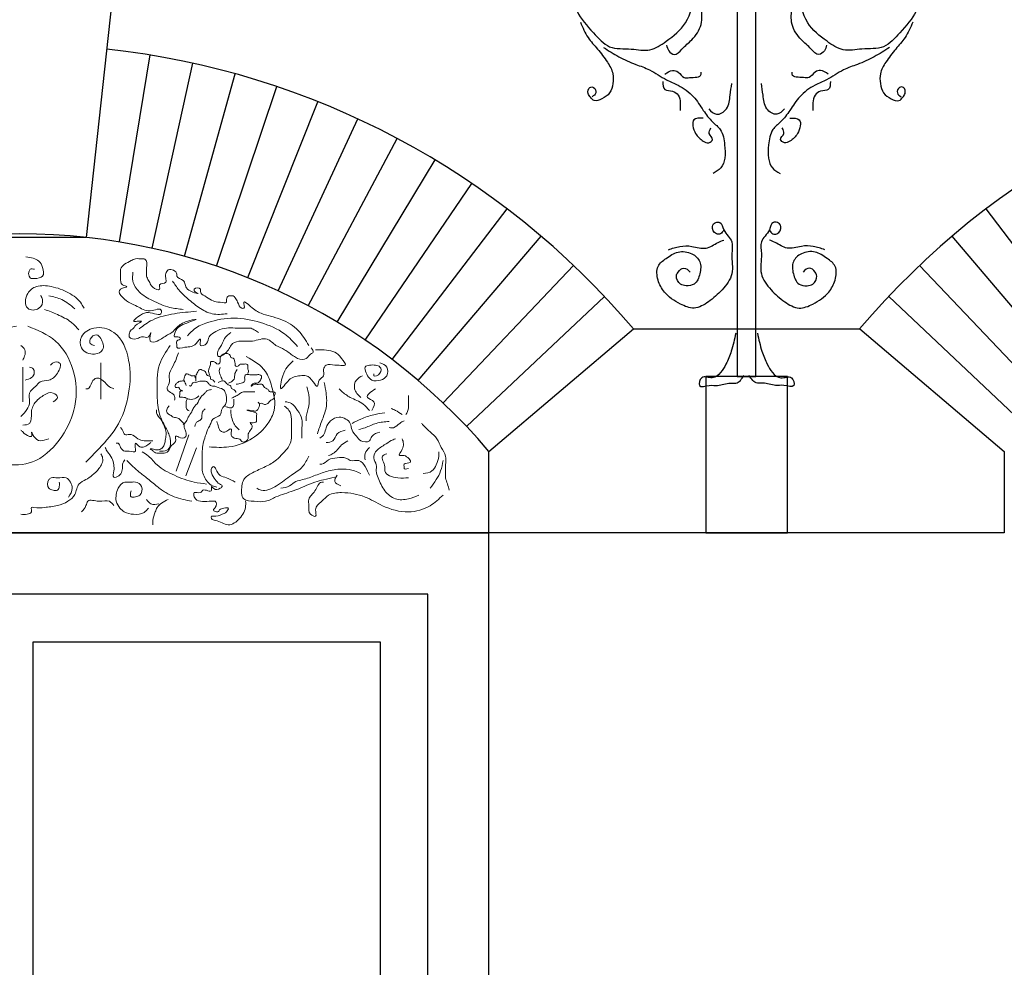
# Model space of a CAD drawing. Extents: x 0 to 286551, y -50 to 581131.
# Tile 12 of 207: x 92940 to 94388, y 558898 to 560292. Entities that reach past the tile are written whole.
import ezdxf

# ---------------------------------------------------------------- set-up
doc = ezdxf.new("R2010")
doc.units = 0
doc.header["$MEASUREMENT"] = 0
for name, color, linetype in [('0.09', 7, 'CONTINUOUS'), ('0.13', 5, 'CONTINUOUS'), ('0.18', 1, 'CONTINUOUS'), ('0.25', 2, 'CONTINUOUS')]:
    doc.layers.add(name, color=color, linetype=linetype)
doc.layers.add('0.15 GRIJS', color=252, linetype='CONTINUOUS', lineweight=15)

msp = doc.modelspace()

# ---------------------------------------------------------------- linework, layer by layer
at = {"layer": '0.09'}
msp.add_lwpolyline([(94023.1, 560561.6), (93995.7, 560561.6), (93995.7, 559767.2), (94023.1, 559767.2)], close=True, dxfattribs=at)
for points, knots in [([(93978.8, 560376.4), (93975.4, 560384.3), (93968.4, 560401), (93946.8, 560421.4), (93916.9, 560444.5), (93875.9, 560448), (93832.7, 560445.4), (93795.9, 560427.2), (93763.5, 560396.2), (93753.8, 560352), (93754, 560304.7), (93782.2, 560275.5), (93806.2, 560247.4), (93838.5, 560250.8), (93867.7, 560244), (93895.1, 560262.8), (93924.3, 560285.6), (93934.6, 560330.2), (93909.7, 560361.4), (93879.9, 560376.1), (93845.7, 560371.7), (93832, 560347.2), (93825.1, 560324.3), (93838.9, 560305.2), (93859, 560303.9), (93883.2, 560307.5), (93880.6, 560326.3), (93874.4, 560345.5), (93859.5, 560331), (93867.7, 560326.4), (93871.8, 560324.1)], [0, 0, 0, 0, 25.446533, 53.624971, 88.035911, 136.50582, 171.959465, 217.276538, 256.718654, 301.735856, 349.744584, 389.577094, 421.057127, 453.113084, 480.457483, 507.441725, 546.88449, 591.972888, 625.444201, 658.586774, 689.271775, 717.055328, 737.820327, 757.400227, 777.05113, 798.649325, 814.580094, 829.41846, 840.685506, 851.952553, 851.952553, 851.952553, 851.952553]), ([(94040.1, 560376.4), (94043.4, 560384.3), (94050.4, 560401), (94072, 560421.4), (94101.9, 560444.5), (94142.9, 560448), (94186.1, 560445.4), (94222.9, 560427.2), (94255.3, 560396.2), (94265, 560352), (94264.8, 560304.7), (94236.6, 560275.5), (94212.6, 560247.4), (94180.3, 560250.8), (94151.1, 560244), (94123.7, 560262.8), (94094.6, 560285.6), (94084.3, 560330.2), (94109.2, 560361.4), (94138.9, 560376.1), (94173.1, 560371.7), (94186.8, 560347.2), (94193.8, 560324.3), (94179.9, 560305.2), (94159.8, 560303.9), (94135.6, 560307.5), (94138.2, 560326.3), (94144.4, 560345.5), (94159.3, 560331), (94151.1, 560326.4), (94147.1, 560324.1)], [0, 0, 0, 0, 25.446533, 53.624971, 88.035911, 136.50582, 171.959465, 217.276538, 256.718654, 301.735856, 349.744584, 389.577094, 421.057127, 453.113084, 480.457483, 507.441725, 546.88449, 591.972888, 625.444201, 658.586774, 689.271775, 717.055328, 737.820327, 757.400227, 777.05113, 798.649325, 814.580094, 829.41846, 840.685506, 851.952553, 851.952553, 851.952553, 851.952553]), ([(93891.7, 560254.6), (93892.5, 560251.8), (93894.1, 560245.9), (93904.6, 560237.4), (93916, 560251.7), (93930.7, 560262.8), (93945.9, 560284.4), (93942.5, 560307.2), (93944.2, 560324), (93951.5, 560334.5), (93960.5, 560333.3), (93968.8, 560333), (93970.2, 560327.6), (93970.7, 560325.5)], [0, 0, 0, 0, 8.681164, 18.521774, 32.391918, 52.350883, 78.75484, 104.558626, 118.472046, 130.455836, 136.099679, 145.292566, 151.431032, 151.431032, 151.431032, 151.431032]), ([(94127.1, 560254.6), (94126.4, 560251.8), (94124.7, 560245.9), (94114.3, 560237.4), (94102.8, 560251.7), (94088.2, 560262.8), (94072.9, 560284.4), (94076.3, 560307.2), (94074.6, 560324), (94067.4, 560334.5), (94058.3, 560333.3), (94050, 560333), (94048.7, 560327.6), (94048.1, 560325.5)], [0, 0, 0, 0, 8.681164, 18.521774, 32.391918, 52.350883, 78.75484, 104.558626, 118.472046, 130.455836, 136.099679, 145.292566, 151.431032, 151.431032, 151.431032, 151.431032]), ([(93765.1, 560288.4), (93768.4, 560280.6), (93774.6, 560266.1), (93791, 560248.5), (93803.9, 560231.5), (93814, 560214.3), (93813.3, 560198.1), (93809.2, 560183.4), (93798, 560175.8), (93786, 560170.8), (93779.7, 560177.8), (93775.2, 560183.8), (93776.6, 560193.5), (93786.3, 560193.5), (93789.7, 560183.6), (93784.5, 560180.4), (93782.1, 560178.8)], [0, 0, 0, 0, 25.233076, 47.012627, 71.1951, 89.943189, 104.450815, 118.981355, 133.334734, 144.878901, 152.311052, 158.809948, 167.999587, 173.643841, 182.324852, 190.304991, 190.304991, 190.304991, 190.304991]), ([(94253.7, 560288.4), (94250.4, 560280.6), (94244.2, 560266.1), (94227.8, 560248.5), (94215, 560231.5), (94204.9, 560214.3), (94205.6, 560198.1), (94209.6, 560183.4), (94220.8, 560175.8), (94232.8, 560170.8), (94239.2, 560177.8), (94243.6, 560183.8), (94242.2, 560193.5), (94232.5, 560193.5), (94229.1, 560183.6), (94234.3, 560180.4), (94236.8, 560178.8)], [0, 0, 0, 0, 25.233076, 47.012627, 71.1951, 89.943189, 104.450815, 118.981355, 133.334734, 144.878901, 152.311052, 158.809948, 167.999587, 173.643841, 182.324852, 190.304991, 190.304991, 190.304991, 190.304991]), ([(93799, 560251.3), (93806.4, 560246.6), (93821.5, 560236.9), (93844.6, 560226.7), (93869.4, 560218.4), (93888.3, 560204.4), (93911.8, 560195.1), (93931.9, 560180.8), (93944.9, 560159.3), (93957.3, 560142.5), (93974.2, 560129.8), (93977.4, 560108.9), (93978.4, 560090), (93973.4, 560073.1), (93964.4, 560068.3), (93960.2, 560066)], [0, 0, 0, 0, 26.408649, 53.832351, 75.541243, 104.441526, 123.19375, 151.410072, 176.242279, 198.021571, 213.982336, 237.453448, 256.796764, 272.363529, 286.233674, 286.233674, 286.233674, 286.233674]), ([(94219.8, 560251.3), (94212.4, 560246.6), (94197.3, 560236.9), (94174.2, 560226.7), (94149.4, 560218.4), (94130.5, 560204.4), (94107, 560195.1), (94087, 560180.8), (94073.9, 560159.3), (94061.5, 560142.5), (94044.6, 560129.8), (94041.4, 560108.9), (94040.4, 560090), (94045.5, 560073.1), (94054.4, 560068.3), (94058.6, 560066)], [0, 0, 0, 0, 26.408649, 53.832351, 75.541243, 104.441526, 123.19375, 151.410072, 176.242279, 198.021571, 213.982336, 237.453448, 256.796764, 272.363529, 286.233674, 286.233674, 286.233674, 286.233674]), ([(93889.3, 560211.8), (93892.9, 560214.5), (93898.9, 560219), (93910.5, 560215.6), (93915.7, 560205.3), (93928.3, 560208), (93943.2, 560206.5), (93942.6, 560213.9), (93942.5, 560215.1)], [0, 0, 0, 0, 12.619585, 21.037102, 33.021354, 41.084515, 58.693448, 61.917519, 61.917519, 61.917519, 61.917519]), ([(94129.5, 560211.8), (94125.9, 560214.5), (94119.9, 560219), (94108.3, 560215.6), (94103.1, 560205.3), (94090.5, 560208), (94075.6, 560206.5), (94076.2, 560213.9), (94076.3, 560215.1)], [0, 0, 0, 0, 12.619585, 21.037102, 33.021354, 41.084515, 58.693448, 61.917519, 61.917519, 61.917519, 61.917519]), ([(93886.1, 560201.4), (93886.3, 560196.4), (93886.7, 560186.7), (93900.7, 560188.4), (93910.2, 560181.5), (93912.1, 560171.9), (93911.8, 560164.3), (93911.9, 560160.5), (93911.9, 560158.6)], [0, 0, 0, 0, 12.51238, 24.056547, 33.897157, 45.632903, 51.27468, 56.916457, 56.916457, 56.916457, 56.916457]), ([(93953.8, 560161.1), (93957.3, 560157.3), (93965.1, 560149), (93983.7, 560161.3), (93984.8, 560180.1), (93986.8, 560192.5), (93987.7, 560198.1)], [0, 0, 0, 0, 13.870144, 30.470984, 51.395994, 68.493303, 68.493303, 68.493303, 68.493303]), ([(94065, 560161.1), (94061.5, 560157.3), (94053.7, 560149), (94035.2, 560161.3), (94034, 560180.1), (94032, 560192.5), (94031.2, 560198.1)], [0, 0, 0, 0, 13.870144, 30.470984, 51.395994, 68.493303, 68.493303, 68.493303, 68.493303]), ([(94132.8, 560201.4), (94132.5, 560196.4), (94132.1, 560186.7), (94118.2, 560188.4), (94108.7, 560181.5), (94106.7, 560171.9), (94107, 560164.3), (94107, 560160.5), (94107, 560158.6)], [0, 0, 0, 0, 12.51238, 24.056547, 33.897157, 45.632903, 51.27468, 56.916457, 56.916457, 56.916457, 56.916457]), ([(93945.7, 560147.4), (93940.2, 560147.5), (93926.5, 560147.8), (93932.7, 560123.7), (93943.1, 560114.8), (93953.2, 560109.2), (93963, 560116.7), (93951.9, 560124.1), (93955.4, 560130.1), (93957, 560132.9)], [0, 0, 0, 0, 13.918643, 34.21272, 50.173289, 58.590806, 66.022957, 76.122647, 84.537448, 84.537448, 84.537448, 84.537448]), ([(94073.1, 560147.4), (94078.6, 560147.5), (94092.3, 560147.8), (94086.2, 560123.7), (94075.7, 560114.8), (94065.6, 560109.2), (94055.9, 560116.7), (94066.9, 560124.1), (94063.4, 560130.1), (94061.8, 560132.9)], [0, 0, 0, 0, 13.918643, 34.21272, 50.173289, 58.590806, 66.022957, 76.122647, 84.537448, 84.537448, 84.537448, 84.537448]), ([(93975.9, 559983.1), (93974.5, 559980.6), (93972.1, 559976.4), (93962.2, 559976.4), (93956.6, 559987.1), (93963.1, 559994.7), (93973.2, 559994.8), (93975.1, 559978.5), (93991.1, 559967.9), (93985.6, 559943.4), (93992.2, 559918.4), (93973.9, 559894), (93955.2, 559877.7), (93933, 559864.5), (93908.9, 559874.6), (93889, 559887.8), (93878.1, 559908.5), (93875.9, 559929.8), (93892, 559942), (93908.1, 559952.6), (93928.5, 559950.3), (93943.4, 559936.6), (93941.5, 559918.5), (93935.3, 559902.1), (93921.4, 559900.1), (93910.2, 559902.6), (93904.5, 559913.2), (93908.9, 559922.2), (93917.5, 559929.7), (93923.4, 559923.9), (93926.4, 559920.9)], [0, 0, 0, 0, 7.743401, 13.623997, 26.02354, 33.766941, 39.647126, 52.046863, 73.243399, 90.877944, 120.268759, 147.778623, 174.56405, 197.507162, 218.507943, 247.906249, 267.815262, 287.968829, 304.598092, 324.511399, 344.829997, 361.459064, 379.093608, 396.38641, 408.413938, 417.184106, 430.329364, 436.72478, 446.977803, 457.929778, 457.929778, 457.929778, 457.929778]), ([(94042.9, 559983.1), (94044.3, 559980.6), (94046.7, 559976.4), (94056.6, 559976.4), (94062.3, 559987.1), (94055.7, 559994.7), (94045.6, 559994.8), (94043.7, 559978.5), (94027.7, 559967.9), (94033.2, 559943.4), (94026.7, 559918.4), (94044.9, 559894), (94063.6, 559877.7), (94085.8, 559864.5), (94109.9, 559874.6), (94129.8, 559887.8), (94140.7, 559908.5), (94143, 559929.8), (94126.8, 559942), (94110.8, 559952.6), (94090.3, 559950.3), (94075.4, 559936.6), (94077.3, 559918.5), (94083.5, 559902.1), (94097.4, 559900.1), (94108.7, 559902.6), (94114.4, 559913.2), (94109.9, 559922.2), (94101.3, 559929.7), (94095.5, 559923.9), (94092.5, 559920.9)], [0, 0, 0, 0, 7.743401, 13.623997, 26.02354, 33.766941, 39.647126, 52.046863, 73.243399, 90.877944, 120.268759, 147.778623, 174.56405, 197.507162, 218.507943, 247.906249, 267.815262, 287.968829, 304.598092, 324.511399, 344.829997, 361.459064, 379.093608, 396.38641, 408.413938, 417.184106, 430.329364, 436.72478, 446.977803, 457.929778, 457.929778, 457.929778, 457.929778]), ([(93894.4, 559953.7), (93900, 559955.7), (93911.1, 559959.7), (93930, 559959.7), (93949.9, 559952.6), (93964.2, 559963.7), (93973.1, 559966.9), (93975.9, 559967.9)], [0, 0, 0, 0, 17.540414, 35.181791, 56.333865, 75.871848, 84.919117, 84.919117, 84.919117, 84.919117]), ([(94124.4, 559953.7), (94118.8, 559955.7), (94107.7, 559959.7), (94088.8, 559959.7), (94068.9, 559952.6), (94054.6, 559963.7), (94045.7, 559966.9), (94042.9, 559967.9)], [0, 0, 0, 0, 17.540414, 35.181791, 56.333865, 75.871848, 84.919117, 84.919117, 84.919117, 84.919117]), ([(93993.5, 559831.1), (93991.6, 559822.1), (93988.3, 559806.5), (93980.2, 559786.9), (93972.1, 559772.9), (93959.5, 559761.7), (93942.8, 559771.2), (93936.2, 559749), (93954.9, 559755.7), (93968.8, 559752.7), (93981.7, 559758.7), (93996.9, 559756.1), (94002.2, 559763.6), (94005.8, 559768.7)], [0, 0, 0, 0, 27.577592, 48.072722, 62.608488, 77.14672, 92.758846, 104.39739, 118.894805, 131.161563, 150.411774, 158.218042, 174.79317, 174.79317, 174.79317, 174.79317]), ([(94025.3, 559831.1), (94027.2, 559822.1), (94030.6, 559806.5), (94038.6, 559786.9), (94046.7, 559772.9), (94059.3, 559761.7), (94076.1, 559771.2), (94082.6, 559749), (94064, 559755.7), (94050.1, 559752.7), (94037.1, 559758.7), (94021.9, 559756.1), (94016.6, 559763.6), (94013, 559768.7)], [0, 0, 0, 0, 27.577592, 48.072722, 62.608488, 77.14672, 92.758846, 104.39739, 118.894805, 131.161563, 150.411774, 158.218042, 174.79317, 174.79317, 174.79317, 174.79317])]:
    msp.add_open_spline(points, degree=3, knots=knots, dxfattribs=at)
at = {"layer": '0.13'}
for points in [[(93087, 559965.3), (93132.1, 560240.2)], [(93135.1, 559956), (93195.2, 560228.1)], [(93182.7, 559944.1), (93257.4, 560212.6)], [(93229.6, 559929.7), (93318.8, 560193.7)], [(93275.7, 559912.7), (93379, 560171.5)], [(93320.7, 559893.3), (93437.9, 560146.1)], [(93364.6, 559871.5), (93495.4, 560117.5)], [(93407.3, 559847.3), (93551.2, 560085.9)], [(93448.6, 559820.8), (93605.3, 560051.3)], [(93488.4, 559792.1), (93657.4, 560013.7)], [(94530.4, 559792.1), (94361.5, 560013.7)], [(93526.6, 559761.4), (93707.3, 559973.5)], [(94492.2, 559761.4), (94311.5, 559973.5)], [(93563.1, 559728.5), (93755, 559930.5)], [(94455.7, 559728.5), (94263.8, 559930.5)], [(93597.7, 559693.8), (93800.3, 559885.1)], [(94421.1, 559693.8), (94218.5, 559885.1)]]:
    msp.add_lwpolyline(points, dxfattribs=at)
msp.add_lwpolyline([(93630.4, 559537.2), (93630.4, 559657.2), (93843.1, 559837.2), (94175.7, 559837.2), (94388.4, 559657.2), (94388.4, 559537.2)], close=True, dxfattribs=at)
for centre, start, end in [((92940.4, 559073.3), 40.2393, 83.7799), ((95078.4, 559073.3), 96.2201, 139.7607)]:
    msp.add_arc(centre, 1182.6, start, end, dxfattribs=at)
at = {"layer": '0.15 GRIJS'}
for points in [[(93189.1, 559681.5), (93170.6, 559628)], [(93200.3, 559662.3), (93184.5, 559621.4)]]:
    msp.add_lwpolyline(points, dxfattribs=at)
for points, knots in [([(92962.3, 559925), (92959.9, 559925.5), (92952.7, 559927), (92952.8, 559910.7), (92964.4, 559911.5), (92977.1, 559912.7), (92975, 559927.7), (92967.8, 559940.5), (92956.8, 559942.1), (92949.5, 559943.2)], [0, 0, 0, 0, 6.372272, 19.111671, 25.548601, 37.929745, 50.669144, 61.281918, 81.431788, 81.431788, 81.431788, 81.431788]), ([(93365.5, 559813.1), (93360.9, 559820.8), (93350.9, 559837.3), (93325.6, 559853), (93297, 559858.4), (93284, 559866.2), (93266.3, 559883), (93273, 559867), (93263.7, 559867.7), (93261.7, 559876.2), (93258, 559882), (93254.8, 559886.6), (93251.1, 559885.6), (93246.7, 559886.5), (93243.8, 559881.6), (93245.7, 559874), (93236.8, 559877.2), (93230, 559876.4), (93221.3, 559879.5), (93214.2, 559885.4), (93205, 559889.9), (93207.8, 559898.4), (93196.6, 559898.6), (93196.7, 559891.5), (93210.3, 559887.3), (93181.1, 559893.4), (93185.5, 559910), (93170.7, 559911.8), (93172.8, 559921.9), (93159.5, 559928), (93154.7, 559918.6), (93154.9, 559912.6), (93157.5, 559903.1), (93143.3, 559905.5), (93148.9, 559892.1), (93136.4, 559897), (93133, 559902.9), (93129.8, 559908.5), (93126, 559915.5), (93127.2, 559922.3), (93126.8, 559929.5), (93128.8, 559935.7), (93124.3, 559940.9), (93118.2, 559940), (93111.4, 559941.7), (93100.6, 559935.6), (93086.6, 559929.3), (93088.9, 559917.3), (93088.8, 559909.8), (93088, 559901.7), (93103, 559899.3), (93077, 559895.8), (93099.6, 559875.5), (93115, 559870.7), (93128.7, 559859.6), (93149.1, 559869.6), (93149.1, 559854.7), (93135.1, 559861.5), (93123.2, 559861.3), (93117.5, 559857.4), (93104.5, 559847.6), (93113.7, 559848.7), (93124.6, 559849.3), (93110.7, 559844.2), (93108.4, 559838.2), (93103.1, 559835.8), (93101.6, 559830.7), (93100.8, 559822.5), (93112.8, 559821.1), (93120.1, 559827.9), (93129.9, 559821.7), (93135.6, 559839), (93128, 559815.1), (93147.2, 559820.2), (93154.4, 559827.2), (93165.2, 559832), (93172.3, 559840.9), (93181.5, 559848.1), (93209.2, 559853.7), (93178.3, 559843.8), (93169.5, 559838), (93167.1, 559825), (93172.2, 559826.6), (93180.9, 559822.8), (93169.2, 559820.3), (93172.1, 559814.4), (93170.8, 559806.7), (93187.9, 559812.7), (93196.7, 559809.2), (93206.6, 559825.3), (93206.2, 559818), (93204.2, 559810.3), (93218.8, 559815.1), (93216.8, 559824.5), (93223.8, 559830.4), (93231.8, 559835.6), (93244.3, 559839.4), (93257.2, 559838.3), (93267.9, 559838.7), (93275.1, 559838.4), (93280.5, 559838.8), (93285.6, 559835.7), (93289.7, 559833.4), (93291.8, 559832.2)], [0, 0, 0, 0, 26.766105, 57.06392, 87.581824, 106.012212, 117.879846, 126.97932, 129.710187, 140.819025, 148.156066, 152.017382, 155.658538, 158.389654, 164.952164, 168.592089, 177.695227, 181.336383, 190.840028, 202.707752, 211.717627, 215.357552, 224.460441, 227.1903, 233.753804, 250.488641, 264.732722, 275.843135, 278.572994, 292.820416, 299.382926, 305.752541, 312.122325, 321.926149, 328.295764, 338.67463, 343.224955, 350.561973, 357.492469, 366.591944, 370.231869, 379.331343, 384.479844, 387.210711, 397.224139, 404.156591, 424.200758, 434.210298, 436.940157, 447.315537, 454.247694, 464.051286, 486.528042, 500.775464, 520.925281, 537.310731, 540.04059, 559.157156, 561.888023, 576.135521, 585.145396, 590.607379, 596.979401, 608.08961, 612.640085, 617.190925, 624.121421, 627.761177, 639.905963, 646.83812, 656.851547, 664.188711, 676.960591, 686.974019, 704.926207, 712.264796, 721.274495, 737.683276, 753.580992, 771.161245, 793.042254, 796.68201, 799.412877, 806.345263, 812.908881, 819.278665, 822.008524, 833.84253, 851.113884, 860.123702, 862.853561, 869.223344, 878.726989, 889.378314, 893.239631, 905.107355, 918.361217, 931.105511, 943.849806, 950.222078, 952.952944, 959.885331, 967.22362, 967.22362, 967.22362, 967.22362]), ([(93180.9, 559866.1), (93174.3, 559866.7), (93158.5, 559868.3), (93136.7, 559878), (93116.4, 559889.4), (93105.5, 559905.7), (93106.5, 559916.3), (93106.9, 559920.6)], [0, 0, 0, 0, 19.622715, 47.449274, 70.793135, 89.032352, 101.977788, 101.977788, 101.977788, 101.977788]), ([(92971.4, 559886.8), (92972.5, 559884.7), (92976, 559878.6), (92970.2, 559864.2), (92946.1, 559864.4), (92949.1, 559890.3), (92966.2, 559902.3), (92989.1, 559900.1), (93012.2, 559892.1), (93028.9, 559879.5), (93034, 559869.8), (93035.1, 559867.7)], [0, 0, 0, 0, 6.930341, 20.791179, 37.176879, 59.015752, 75.220934, 97.068367, 124.132759, 149.306472, 156.64349, 156.64349, 156.64349, 156.64349]), ([(93245.6, 559859.6), (93238.1, 559858.8), (93223.2, 559857.3), (93203.7, 559868.4), (93187.9, 559881), (93174.4, 559893.7), (93168.1, 559903.3), (93165.2, 559907.7)], [0, 0, 0, 0, 22.200921, 43.715048, 64.805791, 83.116935, 99.027709, 99.027709, 99.027709, 99.027709]), ([(93021.4, 559866.8), (93015.4, 559872), (93004.2, 559881.6), (92989.8, 559884.5), (92983.2, 559885.9)], [0, 0, 0, 0, 23.489079, 43.370016, 43.370016, 43.370016, 43.370016]), ([(93027.3, 559835.9), (93023.8, 559839.9), (93015.1, 559849.6), (92996.8, 559858.2), (92983.4, 559863.5), (92977.1, 559866.1)], [0, 0, 0, 0, 15.798144, 38.802725, 59.343108, 59.343108, 59.343108, 59.343108]), ([(93200.3, 559863.3), (93189.5, 559862.3), (93167.6, 559860.3), (93137.7, 559853.7), (93122.4, 559842.2), (93116.1, 559837.4)], [0, 0, 0, 0, 32.586592, 66.2574, 89.601354, 89.601354, 89.601354, 89.601354]), ([(92935.8, 559841.3), (92928.5, 559839.9), (92908.2, 559835.9), (92877.3, 559813.9), (92862.2, 559773.3), (92853, 559729), (92865.7, 559687), (92887.9, 559652.2), (92924.3, 559634), (92970, 559640.7), (93004.1, 559676.9), (93025.8, 559724.7), (93023.2, 559776.9), (92997.3, 559823.3), (92967, 559835.4), (92952.2, 559841.3)], [0, 0, 0, 0, 22.5193, 61.668101, 106.858505, 149.198724, 195.330239, 234.474017, 269.891702, 311.217937, 363.383008, 411.895961, 465.652657, 514.660375, 561.082198, 561.082198, 561.082198, 561.082198]), ([(93050.6, 559813.1), (93048, 559813.6), (93043, 559814.6), (93043.5, 559824.4), (93053, 559831.3), (93062.2, 559821.1), (93066.4, 559805.9), (93047.9, 559797.3), (93028.6, 559805.9), (93029.3, 559829.5), (93051.9, 559842.7), (93087.4, 559833.7), (93104.2, 559790.2), (93102.8, 559741.1), (93087.2, 559692.4), (93058.4, 559663), (93043, 559646.6), (93037.8, 559641.1)], [0, 0, 0, 0, 6.932157, 13.301941, 24.412053, 32.80338, 49.408631, 62.848044, 84.01988, 100.399035, 122.619764, 152.438023, 198.849806, 247.077375, 301.189713, 346.402692, 368.936164, 368.936164, 368.936164, 368.936164]), ([(93349.2, 559811.5), (93343.1, 559818.1), (93328, 559834.2), (93294.8, 559848), (93255.8, 559855.7), (93222.6, 559849.4), (93198.6, 559840), (93190.6, 559830.9), (93187.4, 559827.3)], [0, 0, 0, 0, 26.820941, 65.71354, 105.100335, 144.487131, 166.001257, 180.388475, 180.388475, 180.388475, 180.388475]), ([(93250.8, 559832.2), (93247.5, 559829.4), (93240.3, 559823.6), (93237.1, 559811.8), (93231.2, 559805), (93230.5, 559792.8), (93248.2, 559803.4), (93250.7, 559817.1), (93267.9, 559820.5), (93284.1, 559817.5), (93303.8, 559827.1), (93316.3, 559811.9), (93330.9, 559807.5), (93340.5, 559798.9), (93350.3, 559792.7), (93362.3, 559791.4), (93366.2, 559799.9), (93374, 559803.1), (93371, 559807.1), (93369.2, 559809.4)], [0, 0, 0, 0, 12.871311, 27.115542, 34.452436, 40.82222, 54.686763, 70.344331, 83.598239, 99.98369, 122.001011, 137.660734, 151.908156, 167.567675, 174.906181, 187.650475, 196.660174, 201.211214, 208.141808, 208.141808, 208.141808, 208.141808]), ([(92942.2, 559813.1), (92944.5, 559811.1), (92949.1, 559807.1), (92948.4, 559798), (92946, 559793.3), (92945, 559791.2)], [0, 0, 0, 0, 8.390784, 17.490427, 24.420867, 24.420867, 24.420867, 24.420867]), ([(93161.6, 559813.1), (93155.5, 559804), (93141.5, 559783), (93142.6, 559747.5), (93142.9, 559715.5), (93154.1, 559694.1), (93162.9, 559677.9), (93162.8, 559659), (93151.4, 559657.4), (93147.1, 559657.5), (93146.2, 559657.5)], [0, 0, 0, 0, 32.174516, 74.19054, 102.531076, 127.386316, 144.11639, 160.721808, 171.100674, 173.831541, 173.831541, 173.831541, 173.831541]), ([(93173.9, 559802.2), (93171.6, 559795.7), (93167.5, 559784.5), (93158.3, 559770.2), (93162.6, 559758.1), (93152.5, 559746.4), (93169.8, 559742), (93168.6, 559734.5), (93168.3, 559732.5)], [0, 0, 0, 0, 20.821788, 36.288562, 47.499617, 56.124738, 71.98277, 77.588382, 77.588382, 77.588382, 77.588382]), ([(93219.6, 559769.9), (93218.8, 559771.9), (93217.5, 559775.6), (93219.9, 559781.1), (93221.3, 559785), (93220.4, 559790.4), (93226.5, 559789.4), (93229.2, 559787), (93232.3, 559784.2), (93235.7, 559788.2), (93235.1, 559791.6), (93234.8, 559795.7), (93237.7, 559799), (93241.2, 559801.4), (93245, 559800.9), (93250.2, 559800.9), (93250.3, 559794.7), (93255, 559795), (93258, 559789.1), (93256.4, 559782), (93262.4, 559781.7), (93263.8, 559786.2), (93268.9, 559784.9), (93272.7, 559786.5), (93276.9, 559783.7), (93274.6, 559779.1), (93277.9, 559775.1), (93276.4, 559772.7), (93275.7, 559771.6)], [0, 0, 0, 0, 6.375792, 11.025111, 17.400903, 19.182118, 25.418932, 27.645833, 31.237207, 35.646336, 38.763503, 41.880502, 47.316858, 50.907932, 54.026214, 58.677072, 64.483778, 64.929318, 72.591483, 78.967275, 82.085557, 86.494743, 89.613025, 95.849589, 98.076589, 102.974971, 107.62413, 111.015681, 111.015681, 111.015681, 111.015681]), ([(93342.8, 559790.3), (93339.5, 559787.3), (93332.6, 559781.1), (93326.6, 559769.1), (93320.7, 559739.7), (93336.4, 559765.9), (93349.5, 559768.2), (93364.2, 559769.7), (93370.1, 559761.9), (93380, 559748.5), (93378.9, 559764), (93389.9, 559767.3), (93385.9, 559777.1), (93391.5, 559787.1), (93402.1, 559783.3), (93410.4, 559784.5), (93423.7, 559781.6), (93412.4, 559796), (93402.2, 559806.6), (93385.9, 559806.7), (93376.5, 559806.7), (93375.6, 559806.7)], [0, 0, 0, 0, 12.871311, 27.115431, 46.418628, 63.806439, 81.386631, 90.48977, 104.020075, 113.029774, 122.530198, 131.540073, 140.639716, 147.97661, 160.721154, 167.093177, 176.196315, 187.599129, 201.129249, 226.876675, 229.607542, 229.607542, 229.607542, 229.607542]), ([(92985.9, 559784), (92987, 559785.3), (92989.9, 559789.2), (93004, 559789.2), (92996.3, 559769.8), (92985.2, 559760.7), (92970.5, 559761.7), (92963.7, 559751.4), (92952.2, 559744.4), (92957.9, 559725.1), (92948.5, 559715.1), (92942.2, 559708.4)], [0, 0, 0, 0, 5.148678, 14.251567, 29.960023, 46.165205, 59.198592, 68.208467, 81.73836, 94.477759, 119.763199, 119.763199, 119.763199, 119.763199]), ([(93273.6, 559796.7), (93284.4, 559790.5), (93302.4, 559780.2), (93312.4, 559749.3), (93318.8, 559721.6), (93304.5, 559694.4), (93282.4, 559673.7), (93250.8, 559661.8), (93228.7, 559663.2), (93219, 559663.8)], [0, 0, 0, 0, 35.682966, 59.343134, 95.017777, 116.560141, 147.760507, 184.623495, 213.753239, 213.753239, 213.753239, 213.753239]), ([(93470.2, 559787.6), (93474.2, 559786.1), (93482.5, 559782.8), (93482.3, 559767.4), (93470.9, 559761.1), (93458.8, 559759.9), (93451.3, 559768.6), (93448.6, 559775.2), (93447.6, 559782.8), (93456.1, 559784.3), (93462.9, 559784.5), (93472, 559782), (93473, 559771.2), (93460.4, 559765.4), (93461, 559770.2), (93461.1, 559771.2)], [0, 0, 0, 0, 11.867724, 24.607123, 35.71744, 48.461734, 57.471609, 67.272707, 70.912463, 77.84462, 86.947759, 93.880145, 102.97962, 112.783506, 115.513365, 115.513365, 115.513365, 115.513365]), ([(92955, 559781.2), (92957.1, 559780.6), (92962.6, 559778.9), (92962.2, 559769.6), (92956.3, 559764.3), (92951.8, 559763), (92948.6, 559762.1)], [0, 0, 0, 0, 6.106176, 16.115716, 19.977033, 29.780856, 29.780856, 29.780856, 29.780856]), ([(93185.3, 559754.3), (93184.9, 559755.3), (93183.4, 559758.7), (93181, 559763.8), (93183.7, 559767.9), (93184.4, 559771.4), (93188.6, 559771.1), (93191.7, 559768.3), (93195.3, 559768.3), (93198.3, 559769), (93197.3, 559766.4), (93198.5, 559765.8), (93199.1, 559765.4)], [0, 0, 0, 0, 3.391397, 11.168409, 14.559961, 18.150496, 19.486867, 26.271918, 29.390201, 31.172112, 32.953326, 34.842826, 34.842826, 34.842826, 34.842826]), ([(93199.5, 559760.5), (93199.6, 559762), (93199.7, 559764.5), (93199.2, 559768.2), (93201, 559771.2), (93202.1, 559774.6), (93204.3, 559777.6), (93207.7, 559777.5), (93210, 559775.9), (93213.9, 559775.3), (93214.5, 559771.2), (93216.8, 559768), (93220.4, 559769), (93221.2, 559765.9), (93220.4, 559762.8), (93225, 559762.7), (93226.4, 559760.4), (93227.2, 559759.2)], [0, 0, 0, 0, 4.452952, 7.57012, 10.961671, 14.353068, 18.762197, 20.544108, 23.936519, 27.329094, 30.720645, 35.129774, 36.911685, 40.303082, 42.084296, 45.476708, 49.886013, 49.886013, 49.886013, 49.886013]), ([(93230.3, 559701.3), (93231.2, 559698.5), (93232.6, 559694.1), (93234.4, 559687.6), (93238.7, 559685.4), (93244.7, 559685), (93252.5, 559694.1), (93251.5, 559685.2), (93250.6, 559679.5), (93257.8, 559675.2), (93265, 559676.2), (93267.1, 559670.5), (93273.7, 559671.3), (93277.4, 559677), (93275.1, 559686.3), (93286.8, 559692.6), (93278, 559699.7), (93283.7, 559699), (93289.7, 559699.7), (93287.8, 559706.9), (93290.3, 559713.7), (93282.6, 559715.4), (93269.4, 559718.8), (93282.5, 559717.1), (93288.2, 559716), (93291.4, 559719.6), (93292.8, 559723.5), (93293.9, 559726.5), (93290.6, 559730.3), (93293.1, 559727), (93296.5, 559729), (93300.3, 559725.2), (93306.4, 559727.6), (93308.5, 559732.9), (93314.8, 559734), (93314.2, 559738.3), (93316.3, 559740.4), (93316.4, 559745.1), (93311.7, 559745.1), (93307.6, 559744.7), (93305.4, 559749.8), (93299.4, 559750.5), (93297.7, 559757.4), (93290.9, 559754.6), (93285.9, 559757.3), (93278.2, 559750.3), (93284.6, 559759), (93290.4, 559756.1), (93294.2, 559761), (93295.9, 559764.7), (93296.4, 559768.4), (93292.5, 559770.5), (93287.8, 559769.6), (93282.9, 559770), (93278, 559769.6), (93272, 559771.6), (93270.8, 559765.2), (93272.4, 559759.8), (93265.5, 559756.8), (93261.2, 559756.3), (93258.8, 559756.1)], [0, 0, 0, 0, 8.983354, 14.013496, 19.339611, 21.982417, 32.323226, 36.946331, 41.569436, 49.633593, 57.166432, 60.46917, 65.094207, 73.156932, 77.780037, 92.40035, 95.703088, 97.685318, 105.218398, 109.841672, 117.106527, 122.1381, 131.757771, 140.499988, 145.400181, 149.80931, 153.200706, 157.653827, 159.880621, 161.77024, 164.888522, 170.102409, 174.753315, 181.681836, 187.118808, 188.454761, 193.667026, 195.002979, 201.488922, 202.825293, 207.234479, 214.897705, 218.488093, 224.724658, 230.961471, 236.155903, 242.454531, 246.909433, 253.530776, 256.922173, 260.03934, 263.251236, 268.15143, 274.388243, 277.506525, 283.74309, 288.392248, 293.29063, 299.098476, 306.788318, 306.788318, 306.788318, 306.788318]), ([(93235.2, 559780.5), (93234.5, 559778.6), (93233.2, 559775), (93235.6, 559768.8), (93237.3, 559764.8), (93238.3, 559762.3)], [0, 0, 0, 0, 5.941154, 11.018559, 19.205768, 19.205768, 19.205768, 19.205768]), ([(93260.1, 559777.4), (93258.8, 559775.6), (93256, 559771.5), (93257.2, 559763.4), (93251.6, 559759.6), (93248.7, 559758), (93247.7, 559757.4)], [0, 0, 0, 0, 6.575341, 14.701363, 21.322705, 24.914079, 24.914079, 24.914079, 24.914079]), ([(93442, 559736.6), (93438, 559740.5), (93430.7, 559747.5), (93433.9, 559763), (93441.3, 559766.8), (93444.7, 559768.5)], [0, 0, 0, 0, 15.657568, 28.686379, 39.796695, 39.796695, 39.796695, 39.796695]), ([(93078.8, 559749.4), (93076.5, 559750.1), (93071.3, 559751.9), (93065.6, 559759.9), (93054.7, 559767.9), (93045.2, 559759.2), (93043.9, 559748.9), (93038.8, 559749.3), (93037.8, 559749.4)], [0, 0, 0, 0, 6.932386, 15.942204, 30.189849, 38.580987, 50.446767, 53.177634, 53.177634, 53.177634, 53.177634]), ([(93204, 559738.7), (93202.6, 559737.6), (93198.7, 559734.5), (93191.4, 559732.7), (93184.5, 559736.1), (93180.1, 559737.3), (93174.4, 559736.4), (93176.1, 559740.8), (93175.9, 559743.7), (93176.1, 559747.2), (93181.7, 559745.9), (93178.1, 559747.1), (93175.4, 559747.2), (93175.4, 559753), (93168.4, 559749.2), (93169.2, 559756.4), (93172.6, 559758.4), (93175.2, 559760.7), (93178.5, 559760.3), (93181.6, 559761.6), (93183.1, 559759.7), (93183.5, 559759.2)], [0, 0, 0, 0, 5.436972, 14.960131, 20.174018, 27.863889, 29.6458, 34.544014, 35.879967, 39.271519, 42.389801, 43.798398, 47.190743, 50.582392, 55.482586, 59.935538, 64.344667, 67.93604, 69.272411, 74.172605, 76.062223, 76.062223, 76.062223, 76.062223]), ([(93190.2, 559754.3), (93190.6, 559753.6), (93191.5, 559752.3), (93193.8, 559755.5), (93194.8, 559759.5), (93200.5, 559758.1), (93204.7, 559761.1), (93210.6, 559760.3), (93215.9, 559760.6), (93218.1, 559756.7), (93220.5, 559754.3), (93223.9, 559752.6), (93228, 559753.4), (93233.4, 559750), (93240.9, 559749.3), (93243.1, 559742.5), (93244.9, 559737.9), (93244.5, 559732), (93243.9, 559725.3), (93236.5, 559720.3), (93237.4, 559707.9), (93224.1, 559707.1), (93221.6, 559697.9), (93217, 559690.2), (93213.6, 559680.2), (93209.9, 559668.8), (93208.5, 559656.8), (93209.3, 559643.7), (93207.6, 559628), (93213.9, 559614.4), (93222.8, 559606.2), (93228.1, 559605.1), (93230.3, 559604.7)], [0, 0, 0, 0, 1.889618, 3.779413, 9.215631, 12.333914, 18.819857, 23.72005, 30.098343, 32.325137, 36.734147, 40.126558, 43.24509, 48.458977, 58.819572, 62.211124, 68.694953, 73.593335, 79.969127, 87.898612, 97.756154, 110.132519, 117.103066, 124.073612, 137.470457, 148.60328, 159.815752, 173.620207, 187.869756, 206.4086, 216.217483, 222.703666, 222.703666, 222.703666, 222.703666]), ([(93232.1, 559758.7), (93233.5, 559759.4), (93236.3, 559760.8), (93242.5, 559761.4), (93245, 559755.3), (93251.1, 559754.2), (93251.8, 559747.8), (93258.6, 559747.3), (93258.4, 559744.1), (93258.3, 559743.6)], [0, 0, 0, 0, 4.797568, 9.697761, 15.996566, 21.804201, 25.195753, 33.1259, 34.461853, 34.461853, 34.461853, 34.461853]), ([(93388.3, 559758.5), (93389.3, 559753.4), (93391.7, 559741.1), (93392.7, 559721.4), (93384.3, 559702.1), (93380.3, 559689.4), (93378.3, 559683)], [0, 0, 0, 0, 15.708456, 37.547498, 57.690911, 77.834403, 77.834403, 77.834403, 77.834403]), ([(92989.6, 559730.3), (92992.8, 559732.2), (92999.2, 559736.2), (92988, 559746), (92975.5, 559740), (92962.9, 559731.1), (92955.9, 559715.9), (92959.2, 559697.1), (92948.9, 559696.1), (92945, 559695.7)], [0, 0, 0, 0, 9.009699, 18.019516, 31.053147, 47.258329, 63.98856, 80.593852, 90.972718, 90.972718, 90.972718, 90.972718]), ([(93222.7, 559748), (93220.5, 559747.9), (93216.6, 559747.7), (93213.4, 559743.5), (93208.8, 559739.2), (93204.6, 559734.7), (93202.2, 559727.2), (93196.2, 559723), (93193.4, 559714.6), (93188.3, 559708.5), (93185.9, 559701.1), (93182.5, 559698.2), (93180.8, 559696.8)], [0, 0, 0, 0, 6.378013, 10.787142, 15.196448, 25.352287, 28.743684, 38.551917, 45.522726, 54.917312, 61.887858, 68.186606, 68.186606, 68.186606, 68.186606]), ([(93286.4, 559744.9), (93283.4, 559744.9), (93278.8, 559744.9), (93272.2, 559745.1), (93266.4, 559744.3), (93261.7, 559739.8), (93256.6, 559738), (93253.6, 559736.2), (93252.6, 559735.6)], [0, 0, 0, 0, 8.909556, 13.809749, 20.188042, 25.625014, 32.597131, 36.188288, 36.188288, 36.188288, 36.188288]), ([(93362.8, 559752.1), (93363.9, 559748.2), (93366.3, 559739), (93366.8, 559723.9), (93361.5, 559711.7), (93361.8, 559704.2), (93361.9, 559702.1)], [0, 0, 0, 0, 12.14046, 28.519615, 44.411625, 50.781408, 50.781408, 50.781408, 50.781408]), ([(93454.8, 559717.5), (93451.9, 559720.8), (93444.2, 559729.6), (93427.8, 559734.9), (93416.2, 559743.2), (93411.3, 559748.1), (93410.1, 559749.4)], [0, 0, 0, 0, 12.871311, 34.449565, 50.109288, 55.25767, 55.25767, 55.25767, 55.25767]), ([(93458.4, 559717.5), (93460.9, 559722.3), (93465.6, 559731.2), (93445, 559736.9), (93456.7, 559744.7), (93463.9, 559749.4)], [0, 0, 0, 0, 13.028811, 24.139128, 41.526939, 41.526939, 41.526939, 41.526939]), ([(93512.1, 559739.4), (93512, 559736.3), (93511.9, 559730.3), (93512.9, 559720.5), (93510, 559714.4), (93508.5, 559711.2)], [0, 0, 0, 0, 9.099474, 18.199117, 28.850199, 28.850199, 28.850199, 28.850199]), ([(93160.3, 559724.4), (93159.2, 559723.1), (93156.6, 559720.2), (93156, 559713.1), (93162.1, 559710.9), (93166.4, 559706.7), (93173.8, 559707), (93178.3, 559701.9), (93182.7, 559697.8), (93181.8, 559693), (93183.7, 559688.3), (93185.9, 559683.4), (93184.2, 559675.6), (93175.9, 559677.1), (93172.3, 559679.5), (93168.8, 559679.9), (93170, 559675.6), (93170.4, 559669.6), (93161.9, 559666.3), (93160.6, 559657.7), (93153.6, 559653.8), (93146.2, 559654.8), (93138.6, 559654.3), (93136.5, 559659), (93130.5, 559661.1), (93137.4, 559660.8), (93141.2, 559658.8), (93148.2, 559660.2), (93153, 559665), (93154.2, 559672), (93155.6, 559679.2), (93156, 559687.4), (93152.5, 559695.7), (93148.6, 559704.9), (93141, 559711.3), (93141.5, 559716.7), (93141.6, 559718.2)], [0, 0, 0, 0, 5.436218, 11.670553, 17.107429, 22.915065, 29.293113, 37.223456, 42.659813, 45.776812, 50.854216, 57.338046, 61.987204, 71.3423, 74.734644, 76.516556, 79.633555, 84.086675, 95.113719, 99.909967, 108.929239, 115.165803, 123.294808, 127.703994, 131.295151, 134.413433, 140.791691, 147.169704, 153.468628, 159.952389, 168.078451, 175.648571, 184.097904, 194.655335, 205.895539, 210.34866, 210.34866, 210.34866, 210.34866]), ([(93189.7, 559716.9), (93188.8, 559717.2), (93186.1, 559718.2), (93185, 559723), (93185.5, 559727.1), (93185, 559730.8), (93186.1, 559732.8), (93186.6, 559733.8)], [0, 0, 0, 0, 2.988253, 8.200518, 12.653638, 15.770637, 19.162189, 19.162189, 19.162189, 19.162189]), ([(93243.2, 559723.1), (93244.6, 559722.7), (93247.5, 559721.8), (93252.9, 559720.2), (93255.7, 559725.9), (93255.2, 559730.2), (93255.2, 559732.7), (93255.2, 559733.8)], [0, 0, 0, 0, 4.650619, 9.127734, 14.93444, 19.387393, 22.50456, 22.50456, 22.50456, 22.50456]), ([(93331, 559730.3), (93334.2, 559729.7), (93342, 559728.2), (93349.4, 559717.3), (93357, 559705.7), (93355.3, 559693.2), (93355.6, 559683.9), (93355.5, 559678.7), (93355.5, 559676.6)], [0, 0, 0, 0, 9.503645, 23.033538, 37.277659, 50.017058, 59.116532, 65.486147, 65.486147, 65.486147, 65.486147]), ([(93197.8, 559693.7), (93198.8, 559696.8), (93200.1, 559701.2), (93206.4, 559702.5), (93208.8, 559706.6), (93208.2, 559711.7), (93209.4, 559716.7), (93212.2, 559719), (93213.4, 559720)], [0, 0, 0, 0, 8.783544, 12.175889, 17.982729, 21.099897, 27.583657, 31.992963, 31.992963, 31.992963, 31.992963]), ([(93250.8, 559718.2), (93250.8, 559717.3), (93250.7, 559713.7), (93252.2, 559707), (93254.3, 559698.4), (93259.3, 559692.7), (93262.2, 559689.8), (93263.2, 559688.8)], [0, 0, 0, 0, 2.671906, 10.797928, 20.65547, 28.584955, 32.994084, 32.994084, 32.994084, 32.994084]), ([(93330, 559723.9), (93332.4, 559721.9), (93338.2, 559717.1), (93340.6, 559704.8), (93339.7, 559691.2), (93341, 559678.3), (93337.5, 559664.3), (93327.9, 559654.7), (93317.2, 559642.7), (93301.2, 559634.1), (93284.4, 559627), (93269.6, 559618.3), (93266.4, 559603.7), (93265.6, 559584.4), (93286.2, 559584), (93302.1, 559582), (93320.3, 559592.5), (93345.3, 559599), (93367.8, 559610.3), (93388.5, 559616), (93398.3, 559618.1), (93403.8, 559619.3)], [0, 0, 0, 0, 9.009818, 22.259426, 34.998825, 50.467915, 60.843361, 77.046942, 89.918133, 109.119228, 130.291063, 146.496141, 155.996727, 175.299889, 191.197605, 207.583055, 224.318123, 251.38228, 285.695641, 298.949549, 315.734631, 315.734631, 315.734631, 315.734631]), ([(93477.5, 559713.9), (93472, 559713.1), (93459.9, 559711.5), (93443.6, 559706), (93433.5, 559700.6), (93429.3, 559698.4)], [0, 0, 0, 0, 16.611294, 36.761164, 51.008586, 51.008586, 51.008586, 51.008586]), ([(93503, 559711.2), (93499.8, 559713.5), (93494.6, 559717.1), (93488.8, 559719.4), (93486.6, 559720.3)], [0, 0, 0, 0, 11.867634, 18.80002, 18.80002, 18.80002, 18.80002]), ([(93470.2, 559685.7), (93465.5, 559684.4), (93458.3, 559682.3), (93455.3, 559669.8), (93441.7, 559671.1), (93435.5, 559680), (93428.1, 559687.6), (93428, 559698.6), (93420.1, 559705.7), (93409, 559709), (93397, 559703.4), (93390.5, 559693.1), (93389.5, 559682.4), (93384.4, 559678.5), (93381.9, 559676.6)], [0, 0, 0, 0, 13.439333, 20.776498, 33.520792, 42.530786, 53.639481, 64.014862, 73.024737, 83.403603, 97.268146, 109.133926, 118.634351, 127.64405, 127.64405, 127.64405, 127.64405]), ([(93483.9, 559701.2), (93477.4, 559700.7), (93465, 559699.8), (93451.1, 559692.5), (93442.3, 559690.2), (93439.3, 559689.3)], [0, 0, 0, 0, 19.310496, 36.890516, 46.394161, 46.394161, 46.394161, 46.394161]), ([(93505.7, 559702.1), (93503.5, 559701), (93498.1, 559698.3), (93492.1, 559691.1), (93486.1, 559691.8), (93483.9, 559692.1)], [0, 0, 0, 0, 7.338506, 18.448919, 24.820942, 24.820942, 24.820942, 24.820942]), ([(93572.2, 559600.1), (93571.3, 559603.2), (93569.6, 559609.3), (93565.9, 559618.4), (93567, 559628.1), (93566.3, 559638.6), (93568.5, 559651.1), (93559.5, 559662.6), (93555.2, 559676.5), (93544, 559685.2), (93536.7, 559693), (93532.4, 559697.2), (93531.2, 559698.4)], [0, 0, 0, 0, 9.500425, 19.001011, 29.010382, 38.110025, 50.849424, 65.093505, 79.337737, 93.496113, 106.367128, 111.515806, 111.515806, 111.515806, 111.515806]), ([(92983.2, 559675.7), (92978.8, 559674.2), (92970.6, 559671.3), (92962.2, 559675.9), (92956.1, 559690.2), (92959.7, 559678.4), (92951.2, 559679.9), (92946.9, 559683.8), (92943.2, 559687.5), (92942.2, 559688.4)], [0, 0, 0, 0, 13.033387, 24.1438, 31.480694, 37.850309, 40.581425, 52.449059, 56.310376, 56.310376, 56.310376, 56.310376]), ([(93136.1, 559672.9), (93131.9, 559672.7), (93124.5, 559672.3), (93113.1, 559674.9), (93107.4, 559682.3), (93100.4, 559682.1), (93093.9, 559680.4), (93092.4, 559688), (93089.8, 559690.9), (93088.8, 559692.1)], [0, 0, 0, 0, 12.744294, 22.247939, 34.115663, 36.84653, 43.218802, 50.555696, 55.106021, 55.106021, 55.106021, 55.106021]), ([(93419.3, 559688.4), (93414.7, 559687.3), (93406.1, 559685.2), (93402.9, 559671.2), (93394.8, 559670.5), (93391, 559670.2)], [0, 0, 0, 0, 13.032736, 24.898516, 35.277382, 35.277382, 35.277382, 35.277382]), ([(93133.4, 559670.2), (93130.3, 559667.7), (93125.5, 559663.9), (93116.2, 559662.2), (93108.9, 559673.9), (93110.4, 559662.4), (93111.3, 559654.8), (93101.8, 559658.5), (93094.5, 559656.4), (93088, 559661.8), (93087.1, 559669.9), (93083.4, 559669.4), (93082.4, 559669.3)], [0, 0, 0, 0, 11.867634, 18.239906, 26.631044, 35.730687, 38.460546, 47.563684, 53.935956, 62.327094, 69.664258, 72.395125, 72.395125, 72.395125, 72.395125]), ([(93422.9, 559672.9), (93419.7, 559671), (93411.4, 559666), (93404.9, 559654.7), (93396.9, 559651.9), (93394.7, 559651.1)], [0, 0, 0, 0, 11.110316, 29.130009, 36.062166, 36.062166, 36.062166, 36.062166]), ([(93527.6, 559592.9), (93522.5, 559590.8), (93511.6, 559586.3), (93492.1, 559584.9), (93475.6, 559599.1), (93468.8, 559614.7), (93463.8, 559627.8), (93466.2, 559638.2), (93459.3, 559646.8), (93464.1, 559659.6), (93475.7, 559665.5), (93485, 559672.6), (93490.8, 559674.8), (93493, 559675.7)], [0, 0, 0, 0, 16.410267, 35.526584, 55.005328, 76.579145, 86.954363, 96.054006, 106.705246, 116.20567, 132.410852, 144.278486, 151.210873, 151.210873, 151.210873, 151.210873]), ([(93503, 559675.7), (93504.6, 559671), (93507.2, 559663.4), (93496, 559650.6), (93502.6, 559651.1), (93508.5, 559651.9), (93522.2, 559638.2), (93504.3, 559641.1), (93506, 559635.1), (93505, 559630.2), (93509.2, 559631.3), (93512.1, 559632)], [0, 0, 0, 0, 15.469258, 25.270292, 28.001408, 31.642564, 45.172458, 54.676103, 58.315859, 61.045718, 67.41774, 67.41774, 67.41774, 67.41774]), ([(93059.7, 559653.8), (93060.8, 559651.7), (93064.7, 559644.7), (93057.9, 559631.6), (93047.9, 559622.5), (93038, 559615.1), (93024.6, 559609.9), (93023.7, 559593.3), (93011, 559582.5), (92995.5, 559576.4), (92977.5, 559574.9), (92966.6, 559573.4), (92956.8, 559575.7), (92957.8, 559571.2), (92958.2, 559566.6), (92950.3, 559563.8), (92945.1, 559564.4), (92942.2, 559564.7)], [0, 0, 0, 0, 6.930341, 23.335477, 37.493854, 48.60417, 60.471894, 77.20222, 91.36042, 108.095423, 127.405919, 142.88108, 146.522236, 150.161992, 152.891851, 160.230441, 169.333579, 169.333579, 169.333579, 169.333579]), ([(93095.2, 559644.7), (93093.6, 559642.7), (93090.6, 559638.9), (93092.7, 559628.9), (93087.4, 559619.4), (93076, 559618.6), (93079.7, 559629.3), (93078.9, 559637.6), (93076.9, 559648.2), (93070, 559655.3), (93067.2, 559660.8), (93066.1, 559662.9)], [0, 0, 0, 0, 7.33704, 13.706656, 29.364223, 33.005379, 42.104853, 51.204496, 61.579942, 72.688638, 80.025532, 80.025532, 80.025532, 80.025532]), ([(93215.3, 559609.2), (93209.2, 559610), (93192.9, 559611.9), (93168.2, 559621.3), (93144.3, 559633.5), (93132, 559649.3), (93123.8, 559654.6), (93120.7, 559656.6)], [0, 0, 0, 0, 18.409551, 49.211295, 79.02683, 97.046699, 108.156811, 108.156811, 108.156811, 108.156811]), ([(93454.8, 559662.9), (93452, 559660.1), (93447.1, 559654.9), (93448, 559647.9), (93448.4, 559644.7)], [0, 0, 0, 0, 11.108695, 20.20817, 20.20817, 20.20817, 20.20817]), ([(93512.1, 559618.3), (93507.3, 559618), (93495.7, 559617.3), (93475.5, 559622.8), (93479, 559637.9), (93469.2, 559649.6), (93477.6, 559652.8), (93480.2, 559653.8)], [0, 0, 0, 0, 15.475161, 37.053637, 43.423421, 59.31543, 66.653936, 66.653936, 66.653936, 66.653936]), ([(93534, 559624.7), (93538.6, 559625.3), (93547.2, 559626.3), (93553.8, 559638.1), (93557, 559647.9), (93556.8, 559654.4), (93556.7, 559656.6)], [0, 0, 0, 0, 13.254102, 24.362935, 37.612543, 43.982159, 43.982159, 43.982159, 43.982159]), ([(93193.5, 559583.8), (93189.2, 559584.6), (93176, 559587.2), (93158.1, 559593.6), (93141.2, 559606.4), (93128.2, 559617.7), (93114.8, 559627.6), (93105.3, 559636.3), (93100, 559641.7), (93097.9, 559643.8)], [0, 0, 0, 0, 13.033387, 40.416941, 56.07646, 76.120926, 92.326004, 105.856423, 114.866298, 114.866298, 114.866298, 114.866298]), ([(93365.5, 559650.2), (93362.9, 559644.7), (93357.3, 559632.8), (93337.7, 559621.2), (93320.5, 559606.6), (93300.4, 559597), (93291.2, 559601.8), (93289.1, 559602.9)], [0, 0, 0, 0, 17.948958, 38.704084, 65.473624, 89.105931, 96.038317, 96.038317, 96.038317, 96.038317]), ([(93454.8, 559622), (93452.9, 559626.2), (93449.2, 559634.1), (93440.4, 559647), (93427.6, 559641.2), (93419, 559649.8), (93407.2, 559646.9), (93394.3, 559647), (93387.8, 559638), (93382.9, 559638.3), (93381.9, 559638.4)], [0, 0, 0, 0, 14.24412, 27.115312, 39.859606, 47.198196, 59.94249, 72.975877, 84.843601, 87.574468, 87.574468, 87.574468, 87.574468]), ([(93544, 559602.9), (93547.1, 559607), (93553.1, 559615), (93560.4, 559628.6), (93562.1, 559638.6), (93563.1, 559643.8)], [0, 0, 0, 0, 15.657568, 29.901649, 45.793658, 45.793658, 45.793658, 45.793658]), ([(93257.2, 559612), (93253.2, 559614.3), (93246.3, 559618.3), (93233.8, 559621.1), (93230.6, 559628.6), (93225.8, 559636.4), (93221.4, 559631.1), (93222.6, 559623.8), (93227.7, 559616), (93232.3, 559609.9), (93239.8, 559606.9), (93233.7, 559600.8), (93227.1, 559599.7), (93221.4, 559608), (93225.2, 559593.5), (93210.2, 559604.5), (93206.4, 559593.6), (93195.5, 559599.9), (93196.7, 559587.1), (93206.8, 559582.4), (93215.7, 559584), (93222.8, 559583.6), (93230.3, 559585.8), (93230.3, 559575.3), (93222.8, 559570.6), (93231.8, 559566.4), (93234.8, 559572.5), (93240, 559573.6), (93249.6, 559575.5), (93244.2, 559566.8), (93236.4, 559564.2), (93229.6, 559560.8), (93221.7, 559562.7), (93222.3, 559556.4), (93230, 559555.6), (93237.5, 559552.1), (93250.3, 559546.7), (93262.6, 559556.2), (93270.4, 559566.8), (93273, 559576.1), (93272.8, 559581.6), (93272.7, 559583.8)], [0, 0, 0, 0, 14.247497, 24.051321, 35.160016, 40.308694, 44.17001, 50.539794, 61.94234, 70.952334, 75.503174, 80.053499, 90.066927, 93.928243, 99.387962, 112.132256, 117.280934, 126.383823, 132.753438, 143.863647, 156.608191, 159.339057, 165.71108, 174.810554, 179.360879, 186.293266, 190.154582, 197.086968, 203.458991, 209.563592, 216.902182, 229.935569, 232.666436, 236.306192, 242.412145, 253.066617, 262.570262, 281.313118, 292.421813, 302.797259, 309.166875, 309.166875, 309.166875, 309.166875]), ([(93442, 559624.7), (93439, 559626), (93430.9, 559629.6), (93414.7, 559632.1), (93395.1, 559629.2), (93375.5, 559622.1), (93359.9, 559615.8), (93345.7, 559613.9), (93337.3, 559604.9), (93329.1, 559603.6), (93324.6, 559602.9)], [0, 0, 0, 0, 9.803824, 26.415118, 48.43244, 68.582256, 88.732073, 99.110983, 110.2213, 123.475162, 123.475162, 123.475162, 123.475162]), ([(93012.3, 559590.1), (93015, 559594.3), (93019.5, 559601.3), (93015.7, 559612), (93008.3, 559620.9), (92997.2, 559617.1), (92988.1, 559619.8), (92980.6, 559614.2), (92980.4, 559602.4), (92989.2, 559600.2), (92996.7, 559598.7), (92999.2, 559605.9), (92998.9, 559609.9), (92998.7, 559612)], [0, 0, 0, 0, 13.860838, 23.361262, 32.371257, 45.115551, 54.21869, 58.76953, 71.508929, 78.441315, 84.813338, 90.917939, 97.287554, 97.287554, 97.287554, 97.287554]), ([(93104.3, 559599.2), (93103.3, 559595.3), (93101.7, 559588.7), (93111.2, 559590.1), (93119.4, 559592.6), (93122.7, 559606.5), (93111.2, 559613.2), (93102.5, 559611.5), (93092.6, 559613.1), (93084.8, 559604.2), (93082.1, 559593.8), (93081.4, 559583.1), (93086.9, 559574.2), (93095.5, 559566.5), (93108.3, 559564), (93122.4, 559564.8), (93127.8, 559571.4), (93129.8, 559573.8)], [0, 0, 0, 0, 9.099474, 15.471746, 22.403903, 35.432715, 46.542827, 55.645965, 62.018237, 75.548543, 85.049129, 95.058669, 106.461334, 114.852472, 128.98388, 144.698219, 153.708037, 153.708037, 153.708037, 153.708037]), ([(93563.1, 559592.9), (93557, 559587.2), (93542.8, 559574), (93509.9, 559564.8), (93476.4, 559574.4), (93447, 559592.9), (93419.7, 559597.4), (93395.1, 559595.8), (93384.9, 559582.7), (93372.7, 559575.3), (93378.6, 559559.1), (93364.1, 559565.3), (93366.3, 559576.1), (93363.9, 559589.3), (93376.4, 559597.6), (93379.9, 559612.4), (93386.4, 559612), (93387.4, 559612)], [0, 0, 0, 0, 24.591483, 57.726282, 97.027093, 125.522013, 160.695538, 180.155276, 193.685695, 209.343125, 218.442768, 226.22016, 239.248971, 248.348446, 264.006013, 280.209748, 282.940615, 282.940615, 282.940615, 282.940615]), ([(93407.4, 559622), (93405.3, 559618.7), (93400.8, 559611.6), (93408.7, 559608.3), (93412.9, 559606.5)], [0, 0, 0, 0, 9.801098, 20.91121, 20.91121, 20.91121, 20.91121]), ([(93078.8, 559577.4), (93076.8, 559580), (93071.4, 559587.1), (93057.3, 559581.1), (93040.6, 559588.5), (93037.9, 559575.5), (93033.9, 559571), (93031.5, 559568.3)], [0, 0, 0, 0, 9.009875, 24.485036, 40.870736, 47.801077, 58.909915, 58.909915, 58.909915, 58.909915]), ([(93145.2, 559580.1), (93141, 559579.3), (93133.5, 559577.9), (93129, 559583.9), (93127, 559586.5)], [0, 0, 0, 0, 11.834005, 20.84388, 20.84388, 20.84388, 20.84388]), ([(93158.9, 559586.5), (93155.5, 559584.9), (93149.3, 559582), (93142.3, 559575.6), (93139.2, 559566.3), (93135.7, 559557.9), (93136, 559551.3), (93136.1, 559549.2)], [0, 0, 0, 0, 11.405142, 20.41484, 27.34528, 40.59482, 46.964604, 46.964604, 46.964604, 46.964604])]:
    msp.add_open_spline(points, degree=3, knots=knots, dxfattribs=at)
for points in [[(93059.7, 559787.6), (93059.7, 559769.7), (93059.7, 559751.8), (93059.7, 559733.9)], [(92945, 559781.2), (92945, 559764.2), (92945, 559747.3), (92945, 559730.3)]]:
    msp.add_open_spline(points, degree=3, dxfattribs=at)
at = {"layer": '0.18'}
msp.add_lwpolyline([(92842.5, 559971.9), (92804.7, 560318.5), (93076.1, 560318.5), (93038.3, 559971.9), (92842.5, 559971.9)], dxfattribs=at)
for points in [[(94069.4, 559767.2), (93949.4, 559767.2), (93949.4, 559537.2), (94069.4, 559537.2)], [(92340.4, 558521.2), (93540.4, 558521.2), (93540.4, 559447.2), (92340.4, 559447.2)], [(92960.4, 559377.2), (93470.4, 559377.2), (93470.4, 558602.2), (92960.4, 558602.2)]]:
    msp.add_lwpolyline(points, close=True, dxfattribs=at)
at = {"layer": '0.25'}
msp.add_lwpolyline([(92250.4, 559657.2), (92250.4, 559537.2), (93630.4, 559537.2), (93630.4, 559657.2, 0.463768)], format="xyb", close=True, dxfattribs=at)
msp.add_lwpolyline([(92250.4, 556727.2), (93630.4, 556727.2), (93630.4, 559537.2), (92250.4, 559537.2)], close=True, dxfattribs=at)

doc.saveas('drawing.dxf')
